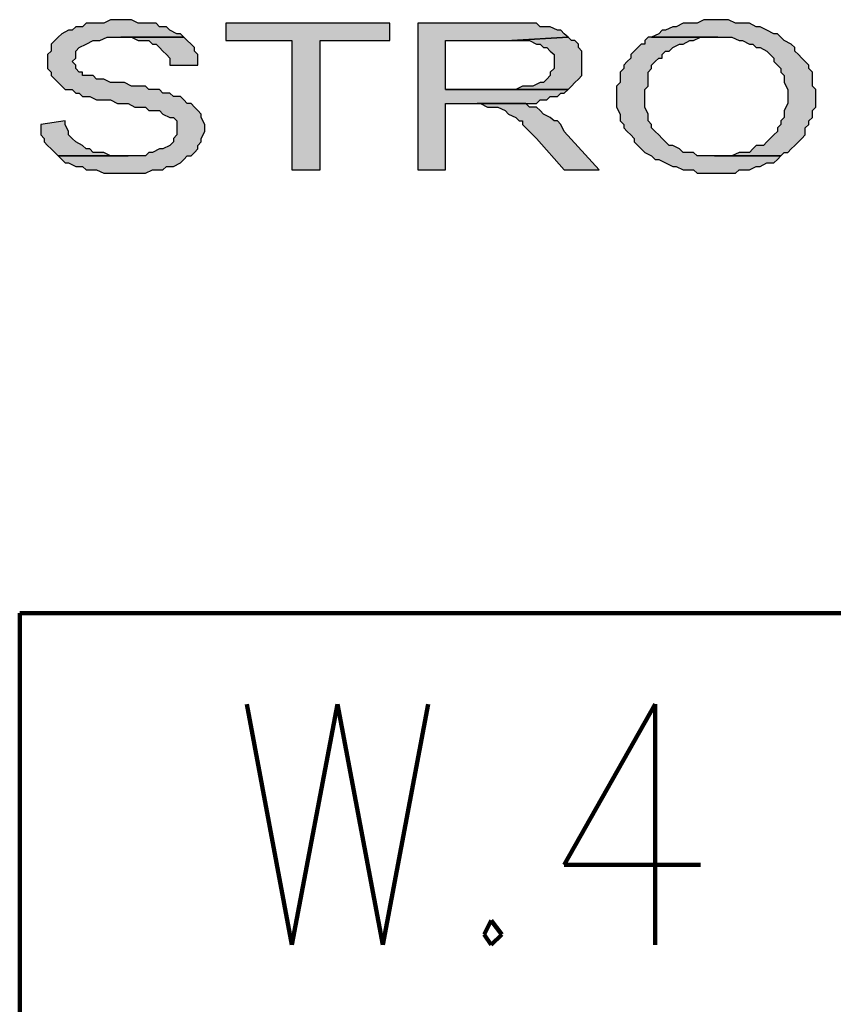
# Model space of a CAD drawing. Header units: inches. Extents: x -1901 to 7725, y 4299 to 7113.
# Tile 20 of 180: x -422 to -324, y 4699 to 4818. Entities that reach past the tile are written whole.
import ezdxf

# ---------------------------------------------------------------- set-up
doc = ezdxf.new("R2010")
doc.units = ezdxf.units.IN
doc.header["$MEASUREMENT"] = 0
doc.layers.add('at_Entity', color=7, linetype='Continuous')
doc.layers.add('at_Solid', color=7, linetype='Continuous')

msp = doc.modelspace()

# ---------------------------------------------------------------- hatches: boundary and pattern name
at = {"layer": 'at_Solid'}
for points in [[(-409.97, 4818.46), (-411.24, 4818.46), (-412.06, 4818.04), (-414.2, 4818.04), (-414.61, 4817.62), (-415.43, 4817.62), (-415.89, 4817.19), (-416.3, 4817.19), (-417.12, 4816.77), (-417.58, 4816.35), (-417.99, 4815.93), (-418.4, 4815.51), (-418.4, 4814.66), (-418.85, 4814.24), (-418.85, 4812.55), (-418.4, 4812.13), (-418.4, 4811.7), (-417.99, 4811.28), (-417.58, 4810.86), (-417.12, 4810.44), (-416.71, 4810.01), (-415.89, 4810.01), (-415.43, 4809.59), (-415.02, 4809.59), (-414.61, 4809.17), (-413.75, 4809.17), (-412.93, 4808.75), (-411.24, 4808.75), (-410.38, 4808.33), (-409.1, 4808.33), (-408.28, 4807.9), (-407.01, 4807.9), (-406.59, 4807.48), (-405.32, 4807.48), (-404.91, 4807.05), (-404.04, 4806.64), (-403.63, 4806.64), (-403.22, 4806.21), (-403.22, 4804.94), (-403.22, 4804.52), (-403.63, 4804.1), (-403.63, 4803.68), (-404.04, 4803.25), (-404.91, 4802.84), (-405.32, 4802.84), (-406.14, 4802.41), (-406.59, 4802.41), (-407.01, 4801.99), (-417.58, 4801.99), (-417.12, 4801.56), (-416.71, 4801.14), (-416.3, 4801.14), (-415.43, 4800.72), (-414.61, 4800.72), (-414.2, 4800.3), (-412.93, 4800.3), (-412.06, 4799.88), (-407.01, 4799.88), (-406.14, 4800.3), (-404.91, 4800.3), (-404.45, 4800.72), (-403.63, 4800.72), (-402.77, 4801.14), (-402.36, 4801.56), (-401.95, 4801.99), (-401.49, 4801.99), (-401.08, 4802.41), (-400.67, 4802.84), (-400.67, 4803.25), (-400.26, 4803.68), (-400.26, 4804.1), (-399.81, 4804.94), (-399.81, 4805.37), (-399.81, 4805.79), (-400.26, 4806.64), (-400.26, 4807.05), (-400.67, 4807.48), (-401.08, 4807.9), (-401.49, 4808.33), (-401.95, 4808.33), (-402.36, 4808.75), (-402.77, 4809.17), (-403.63, 4809.17), (-404.04, 4809.59), (-404.91, 4809.59), (-405.32, 4810.01), (-406.59, 4810.01), (-407.01, 4810.44), (-408.69, 4810.44), (-409.56, 4810.86), (-411.24, 4810.86), (-412.06, 4811.28), (-412.93, 4811.28), (-413.34, 4811.7), (-414.61, 4811.7), (-414.61, 4812.13), (-415.02, 4812.13), (-415.43, 4812.55), (-415.43, 4812.97), (-415.89, 4813.39), (-415.43, 4813.82), (-415.43, 4814.66), (-415.02, 4815.08), (-414.2, 4815.51), (-413.34, 4815.93), (-412.52, 4815.93), (-411.65, 4816.35), (-402.36, 4816.35), (-402.77, 4816.77), (-403.22, 4816.77), (-404.04, 4817.19), (-404.45, 4817.62), (-405.32, 4817.62), (-405.73, 4818.04), (-407.87, 4818.04), (-408.69, 4818.46), (-409.1, 4818.46)], [(-337.75, 4818.46), (-339.43, 4818.46), (-340.25, 4818.04), (-341.94, 4818.04), (-342.8, 4817.62), (-343.21, 4817.62), (-344.08, 4817.19), (-344.49, 4817.19), (-344.9, 4816.77), (-345.76, 4816.35), (-336.06, 4816.35), (-335.19, 4815.93), (-334.78, 4815.93), (-333.92, 4815.51), (-333.51, 4815.51), (-333.1, 4815.08), (-332.64, 4815.08), (-331.82, 4814.66), (-331.41, 4814.24), (-330.96, 4813.82), (-330.96, 4813.39), (-330.55, 4812.97), (-330.14, 4812.55), (-330.14, 4812.13), (-329.73, 4811.7), (-329.73, 4810.86), (-329.27, 4810.01), (-329.27, 4808.33), (-329.73, 4807.48), (-329.73, 4806.64), (-330.14, 4806.21), (-330.14, 4805.79), (-330.55, 4805.37), (-330.55, 4804.94), (-330.96, 4804.52), (-331.41, 4804.1), (-331.82, 4803.68), (-332.23, 4803.25), (-333.1, 4803.25), (-333.51, 4802.84), (-333.92, 4802.41), (-335.19, 4802.41), (-336.06, 4801.99), (-338.16, 4801.99), (-330.14, 4801.99), (-329.73, 4802.41), (-329.27, 4802.41), (-328.86, 4802.84), (-328.45, 4803.25), (-327.99, 4803.68), (-327.58, 4804.1), (-327.17, 4804.52), (-327.17, 4805.37), (-326.76, 4805.79), (-326.76, 4806.21), (-326.31, 4806.64), (-326.31, 4807.48), (-325.9, 4807.9), (-325.9, 4810.01), (-326.31, 4810.44), (-326.31, 4812.13), (-326.76, 4812.55), (-326.76, 4812.97), (-327.17, 4813.39), (-327.58, 4813.82), (-327.99, 4814.24), (-328.45, 4814.66), (-328.45, 4815.08), (-328.86, 4815.51), (-329.73, 4815.93), (-330.14, 4816.35), (-330.55, 4816.77), (-330.96, 4816.77), (-331.82, 4817.19), (-332.64, 4817.62), (-333.1, 4817.62), (-333.92, 4818.04), (-335.6, 4818.04), (-336.47, 4818.46), (-337.29, 4818.46)], [(-377.43, 4818.04), (-397.3, 4818.04), (-397.3, 4815.93), (-389.28, 4815.93), (-389.28, 4800.3), (-385.86, 4800.3), (-385.86, 4815.93), (-377.43, 4815.93)], [(-363.08, 4818.04), (-374.06, 4818.04), (-374.06, 4800.3), (-370.69, 4800.3), (-370.69, 4808.33), (-359.71, 4808.33), (-359.25, 4808.75), (-358.43, 4808.75), (-358.02, 4809.17), (-357.16, 4809.17), (-356.75, 4809.59), (-356.34, 4809.59), (-355.88, 4810.01), (-370.69, 4810.01), (-370.69, 4815.93), (-362.67, 4815.93), (-355.88, 4816.35), (-356.34, 4816.77), (-356.75, 4817.19), (-357.16, 4817.19), (-358.02, 4817.62), (-359.25, 4817.62), (-359.71, 4818.04), (-362.21, 4818.04)], [(-402.36, 4816.35), (-409.97, 4816.35), (-408.69, 4816.35), (-407.87, 4815.93), (-406.59, 4815.93), (-406.14, 4815.51), (-405.73, 4815.51), (-405.32, 4815.08), (-404.91, 4814.66), (-404.45, 4814.24), (-404.04, 4813.82), (-404.04, 4812.97), (-400.67, 4812.97), (-400.67, 4814.24), (-401.08, 4814.66), (-401.08, 4815.08), (-401.49, 4815.51), (-401.95, 4815.93)], [(-355.88, 4816.35), (-362.67, 4815.93), (-360.53, 4815.93), (-359.71, 4815.51), (-359.25, 4815.51), (-358.84, 4815.08), (-358.43, 4815.08), (-358.02, 4814.66), (-357.57, 4814.24), (-357.57, 4812.97), (-357.57, 4812.55), (-358.02, 4812.13), (-358.02, 4811.7), (-358.43, 4811.28), (-358.84, 4810.86), (-359.25, 4810.86), (-360.12, 4810.44), (-361.39, 4810.44), (-362.21, 4810.01), (-370.69, 4810.01), (-355.88, 4810.01), (-355.47, 4810.44), (-355.06, 4810.86), (-354.6, 4811.28), (-354.19, 4811.7), (-354.19, 4814.66), (-354.6, 4815.08), (-354.6, 4815.51), (-355.06, 4815.93), (-355.47, 4815.93)], [(-345.76, 4816.35), (-346.17, 4816.35), (-346.58, 4815.93), (-346.58, 4815.51), (-347.04, 4815.51), (-347.45, 4815.08), (-347.86, 4814.66), (-348.27, 4814.24), (-348.27, 4813.82), (-348.73, 4813.39), (-349.14, 4812.97), (-349.14, 4812.55), (-349.55, 4812.13), (-349.55, 4810.86), (-350, 4810.44), (-350, 4808.75), (-350, 4807.9), (-349.55, 4807.05), (-349.55, 4806.21), (-349.14, 4805.79), (-349.14, 4805.37), (-348.73, 4804.94), (-348.27, 4804.52), (-347.86, 4804.1), (-347.86, 4803.68), (-347.45, 4803.25), (-347.04, 4802.84), (-346.58, 4802.41), (-345.76, 4801.99), (-345.35, 4801.56), (-344.9, 4801.56), (-344.08, 4801.14), (-343.21, 4800.72), (-342.8, 4800.72), (-341.94, 4800.3), (-340.71, 4800.3), (-340.25, 4799.88), (-335.6, 4799.88), (-335.19, 4800.3), (-333.92, 4800.3), (-333.1, 4800.72), (-332.64, 4800.72), (-331.82, 4801.14), (-330.96, 4801.14), (-330.55, 4801.56), (-330.14, 4801.99), (-340.25, 4801.99), (-340.71, 4802.41), (-341.94, 4802.41), (-342.39, 4802.84), (-343.21, 4803.25), (-343.62, 4803.25), (-344.08, 4803.68), (-344.49, 4804.1), (-344.9, 4804.52), (-345.35, 4804.94), (-345.76, 4805.37), (-345.76, 4805.79), (-346.17, 4806.21), (-346.17, 4807.05), (-346.58, 4807.9), (-346.58, 4810.01), (-346.17, 4810.44), (-346.17, 4812.13), (-345.76, 4812.55), (-345.76, 4812.97), (-345.35, 4813.39), (-344.9, 4813.82), (-344.49, 4813.82), (-344.49, 4814.24), (-344.08, 4814.66), (-343.62, 4814.66), (-343.21, 4815.08), (-342.39, 4815.51), (-341.94, 4815.51), (-341.12, 4815.93), (-340.71, 4815.93), (-339.84, 4816.35), (-337.75, 4816.35)], [(-360.98, 4808.33), (-366.86, 4808.33), (-366.45, 4808.33), (-365.63, 4807.9), (-364.36, 4807.9), (-363.49, 4807.48), (-363.08, 4807.05), (-362.21, 4806.64), (-361.8, 4806.21), (-361.39, 4806.21), (-361.39, 4805.79), (-360.98, 4805.37), (-360.53, 4804.94), (-360.12, 4804.52), (-359.71, 4804.1), (-356.34, 4800.3), (-352.1, 4800.3), (-356.34, 4804.94), (-356.75, 4805.79), (-357.16, 4806.21), (-357.57, 4806.21), (-358.02, 4806.64), (-358.84, 4807.05), (-359.25, 4807.48), (-359.71, 4807.9), (-360.53, 4807.9)], [(-416.71, 4806.21), (-419.67, 4805.79), (-419.67, 4804.52), (-419.26, 4804.1), (-419.26, 4803.68), (-418.85, 4803.25), (-418.4, 4802.84), (-417.99, 4802.41), (-417.58, 4801.99), (-409.1, 4801.99), (-411.24, 4801.99), (-412.06, 4802.41), (-413.34, 4802.41), (-413.75, 4802.84), (-414.2, 4802.84), (-414.61, 4803.25), (-415.43, 4803.68), (-415.89, 4804.1), (-416.3, 4804.52), (-416.3, 4804.94), (-416.71, 4805.79)]]:
    msp.add_hatch(color=7, dxfattribs=at).paths.add_polyline_path(points)

# ---------------------------------------------------------------- linework, layer by layer
at = {"layer": 'at_Entity', "color": 7}
for p, q in [((-411.24, 4818.46), (-412.06, 4818.04)), ((-409.97, 4818.46), (-411.24, 4818.46)), ((-409.1, 4818.46), (-409.97, 4818.46)), ((-408.69, 4818.46), (-409.1, 4818.46)), ((-407.87, 4818.04), (-408.69, 4818.46)), ((-339.43, 4818.46), (-340.25, 4818.04)), ((-337.75, 4818.46), (-339.43, 4818.46)), ((-337.29, 4818.46), (-337.75, 4818.46)), ((-336.47, 4818.46), (-337.29, 4818.46)), ((-335.6, 4818.04), (-336.47, 4818.46)), ((-416.3, 4817.19), (-417.12, 4816.77)), ((-415.89, 4817.19), (-416.3, 4817.19)), ((-415.43, 4817.62), (-415.89, 4817.19)), ((-414.61, 4817.62), (-415.43, 4817.62)), ((-414.2, 4818.04), (-414.61, 4817.62)), ((-412.06, 4818.04), (-414.2, 4818.04)), ((-405.73, 4818.04), (-407.87, 4818.04)), ((-405.32, 4817.62), (-405.73, 4818.04)), ((-404.45, 4817.62), (-405.32, 4817.62)), ((-404.04, 4817.19), (-404.45, 4817.62)), ((-403.22, 4816.77), (-404.04, 4817.19)), ((-377.43, 4818.04), (-397.3, 4818.04)), ((-397.3, 4818.04), (-397.3, 4815.93)), ((-377.43, 4815.93), (-377.43, 4818.04)), ((-363.08, 4818.04), (-374.06, 4818.04)), ((-374.06, 4818.04), (-374.06, 4800.3)), ((-362.21, 4818.04), (-363.08, 4818.04)), ((-359.71, 4818.04), (-362.21, 4818.04)), ((-359.25, 4817.62), (-359.71, 4818.04)), ((-358.02, 4817.62), (-359.25, 4817.62)), ((-357.16, 4817.19), (-358.02, 4817.62)), ((-356.75, 4817.19), (-357.16, 4817.19)), ((-356.34, 4816.77), (-356.75, 4817.19)), ((-344.49, 4817.19), (-344.9, 4816.77)), ((-344.08, 4817.19), (-344.49, 4817.19)), ((-343.21, 4817.62), (-344.08, 4817.19)), ((-342.8, 4817.62), (-343.21, 4817.62)), ((-341.94, 4818.04), (-342.8, 4817.62)), ((-340.25, 4818.04), (-341.94, 4818.04)), ((-333.92, 4818.04), (-335.6, 4818.04)), ((-333.1, 4817.62), (-333.92, 4818.04)), ((-332.64, 4817.62), (-333.1, 4817.62)), ((-331.82, 4817.19), (-332.64, 4817.62)), ((-330.96, 4816.77), (-331.82, 4817.19)), ((-331.82, 4817.19), (-331.82, 4817.19)), ((-417.58, 4816.35), (-417.99, 4815.93)), ((-417.12, 4816.77), (-417.58, 4816.35)), ((-412.52, 4815.93), (-411.65, 4816.35)), ((-411.65, 4816.35), (-402.36, 4816.35)), ((-402.36, 4816.35), (-409.97, 4816.35)), ((-409.97, 4816.35), (-408.69, 4816.35)), ((-408.69, 4816.35), (-407.87, 4815.93)), ((-402.77, 4816.77), (-403.22, 4816.77)), ((-402.36, 4816.35), (-402.77, 4816.77)), ((-401.95, 4815.93), (-402.36, 4816.35)), ((-355.88, 4816.35), (-362.67, 4815.93)), ((-362.67, 4815.93), (-355.88, 4816.35)), ((-355.88, 4816.35), (-356.34, 4816.77)), ((-355.47, 4815.93), (-355.88, 4816.35)), ((-346.17, 4816.35), (-346.58, 4815.93)), ((-345.76, 4816.35), (-346.17, 4816.35)), ((-344.9, 4816.77), (-345.76, 4816.35)), ((-337.75, 4816.35), (-345.76, 4816.35)), ((-345.76, 4816.35), (-336.06, 4816.35)), ((-340.71, 4815.93), (-339.84, 4816.35)), ((-339.84, 4816.35), (-337.75, 4816.35)), ((-336.06, 4816.35), (-335.19, 4815.93)), ((-330.55, 4816.77), (-330.96, 4816.77)), ((-330.14, 4816.35), (-330.55, 4816.77)), ((-329.73, 4815.93), (-330.14, 4816.35)), ((-417.99, 4815.93), (-418.4, 4815.51)), ((-418.4, 4815.51), (-418.4, 4814.66)), ((-417.99, 4815.93), (-417.99, 4815.93)), ((-415.43, 4814.66), (-415.02, 4815.08)), ((-415.02, 4815.08), (-414.2, 4815.51)), ((-414.2, 4815.51), (-413.34, 4815.93)), ((-414.2, 4815.51), (-414.2, 4815.51)), ((-413.34, 4815.93), (-412.52, 4815.93)), ((-407.87, 4815.93), (-406.59, 4815.93)), ((-406.59, 4815.93), (-406.14, 4815.51)), ((-406.14, 4815.51), (-405.73, 4815.51)), ((-405.73, 4815.51), (-405.32, 4815.08)), ((-405.32, 4815.08), (-404.91, 4814.66)), ((-401.49, 4815.51), (-401.95, 4815.93)), ((-401.95, 4815.93), (-401.95, 4815.93)), ((-401.08, 4815.08), (-401.49, 4815.51)), ((-401.08, 4814.66), (-401.08, 4815.08)), ((-397.3, 4815.93), (-389.28, 4815.93)), ((-389.28, 4815.93), (-389.28, 4800.3)), ((-385.86, 4800.3), (-385.86, 4815.93)), ((-385.86, 4815.93), (-377.43, 4815.93)), ((-370.69, 4810.01), (-370.69, 4815.93)), ((-370.69, 4815.93), (-362.67, 4815.93)), ((-362.67, 4815.93), (-360.53, 4815.93)), ((-360.53, 4815.93), (-359.71, 4815.51)), ((-359.71, 4815.51), (-359.25, 4815.51)), ((-359.25, 4815.51), (-358.84, 4815.08)), ((-358.84, 4815.08), (-358.43, 4815.08)), ((-358.43, 4815.08), (-358.02, 4814.66)), ((-355.06, 4815.93), (-355.47, 4815.93)), ((-354.6, 4815.51), (-355.06, 4815.93)), ((-354.6, 4815.08), (-354.6, 4815.51)), ((-354.19, 4814.66), (-354.6, 4815.08)), ((-347.45, 4815.08), (-347.86, 4814.66)), ((-347.04, 4815.51), (-347.45, 4815.08)), ((-346.58, 4815.51), (-347.04, 4815.51)), ((-346.58, 4815.93), (-346.58, 4815.51)), ((-343.62, 4814.66), (-343.21, 4815.08)), ((-343.21, 4815.08), (-342.39, 4815.51)), ((-342.39, 4815.51), (-341.94, 4815.51)), ((-341.94, 4815.51), (-341.12, 4815.93)), ((-341.12, 4815.93), (-340.71, 4815.93)), ((-335.19, 4815.93), (-334.78, 4815.93)), ((-334.78, 4815.93), (-333.92, 4815.51)), ((-333.92, 4815.51), (-333.51, 4815.51)), ((-333.51, 4815.51), (-333.1, 4815.08)), ((-333.1, 4815.08), (-332.64, 4815.08)), ((-332.64, 4815.08), (-331.82, 4814.66)), ((-328.86, 4815.51), (-329.73, 4815.93)), ((-328.45, 4815.08), (-328.86, 4815.51)), ((-328.45, 4814.66), (-328.45, 4815.08)), ((-418.4, 4814.66), (-418.85, 4814.24)), ((-418.85, 4814.24), (-418.85, 4812.55)), ((-415.89, 4813.39), (-415.43, 4813.82)), ((-415.43, 4813.82), (-415.43, 4814.66)), ((-404.91, 4814.66), (-404.45, 4814.24)), ((-404.45, 4814.24), (-404.04, 4813.82)), ((-404.04, 4813.82), (-404.04, 4812.97)), ((-400.67, 4814.24), (-401.08, 4814.66)), ((-400.67, 4812.97), (-400.67, 4814.24)), ((-358.02, 4814.66), (-357.57, 4814.24)), ((-357.57, 4814.24), (-357.57, 4812.97)), ((-354.19, 4811.7), (-354.19, 4814.66)), ((-348.27, 4813.82), (-348.73, 4813.39)), ((-347.86, 4814.66), (-348.27, 4814.24)), ((-348.27, 4814.24), (-348.27, 4813.82)), ((-345.35, 4813.39), (-344.9, 4813.82)), ((-344.9, 4813.82), (-344.49, 4813.82)), ((-344.49, 4814.24), (-344.08, 4814.66)), ((-344.49, 4813.82), (-344.49, 4814.24)), ((-344.08, 4814.66), (-343.62, 4814.66)), ((-331.82, 4814.66), (-331.41, 4814.24)), ((-331.41, 4814.24), (-330.96, 4813.82)), ((-330.96, 4813.82), (-330.96, 4813.39)), ((-327.99, 4814.24), (-328.45, 4814.66)), ((-327.58, 4813.82), (-327.99, 4814.24)), ((-327.17, 4813.39), (-327.58, 4813.82)), ((-327.58, 4813.82), (-327.58, 4813.82)), ((-418.85, 4812.55), (-418.4, 4812.13)), ((-415.43, 4812.97), (-415.89, 4813.39)), ((-415.43, 4812.55), (-415.43, 4812.97)), ((-415.02, 4812.13), (-415.43, 4812.55)), ((-404.04, 4812.97), (-400.67, 4812.97)), ((-357.57, 4812.55), (-358.02, 4812.13)), ((-357.57, 4812.97), (-357.57, 4812.55)), ((-349.14, 4812.55), (-349.55, 4812.13)), ((-348.73, 4813.39), (-349.14, 4812.97)), ((-349.14, 4812.97), (-349.14, 4812.55)), ((-346.17, 4812.13), (-345.76, 4812.55)), ((-345.76, 4812.97), (-345.35, 4813.39)), ((-345.76, 4812.55), (-345.76, 4812.97)), ((-330.96, 4813.39), (-330.55, 4812.97)), ((-330.55, 4812.97), (-330.14, 4812.55)), ((-330.14, 4812.55), (-330.14, 4812.13)), ((-326.76, 4812.97), (-327.17, 4813.39)), ((-326.76, 4812.55), (-326.76, 4812.97)), ((-326.31, 4812.13), (-326.76, 4812.55)), ((-418.4, 4812.13), (-418.4, 4811.7)), ((-418.4, 4811.7), (-417.99, 4811.28)), ((-417.99, 4811.28), (-417.99, 4811.28)), ((-417.99, 4811.28), (-417.58, 4810.86)), ((-414.61, 4812.13), (-415.02, 4812.13)), ((-414.61, 4811.7), (-414.61, 4812.13)), ((-413.34, 4811.7), (-414.61, 4811.7)), ((-412.93, 4811.28), (-413.34, 4811.7)), ((-412.06, 4811.28), (-412.93, 4811.28)), ((-411.24, 4810.86), (-412.06, 4811.28)), ((-358.43, 4811.28), (-358.84, 4810.86)), ((-358.02, 4811.7), (-358.43, 4811.28)), ((-358.02, 4812.13), (-358.02, 4811.7)), ((-355.06, 4810.86), (-354.6, 4811.28)), ((-354.6, 4811.28), (-354.19, 4811.7)), ((-349.55, 4812.13), (-349.55, 4810.86)), ((-346.17, 4810.44), (-346.17, 4812.13)), ((-330.14, 4812.13), (-329.73, 4811.7)), ((-329.73, 4811.7), (-329.73, 4810.86)), ((-326.31, 4810.44), (-326.31, 4812.13)), ((-417.58, 4810.86), (-417.12, 4810.44)), ((-417.12, 4810.44), (-416.71, 4810.01)), ((-416.71, 4810.01), (-415.89, 4810.01)), ((-415.89, 4810.01), (-415.43, 4809.59)), ((-409.56, 4810.86), (-411.24, 4810.86)), ((-408.69, 4810.44), (-409.56, 4810.86)), ((-407.01, 4810.44), (-408.69, 4810.44)), ((-406.59, 4810.01), (-407.01, 4810.44)), ((-405.32, 4810.01), (-406.59, 4810.01)), ((-404.91, 4809.59), (-405.32, 4810.01)), ((-362.21, 4810.01), (-370.69, 4810.01)), ((-370.69, 4810.01), (-355.88, 4810.01)), ((-355.88, 4810.01), (-370.69, 4810.01)), ((-361.39, 4810.44), (-362.21, 4810.01)), ((-360.12, 4810.44), (-361.39, 4810.44)), ((-359.25, 4810.86), (-360.12, 4810.44)), ((-358.84, 4810.86), (-359.25, 4810.86)), ((-356.34, 4809.59), (-355.88, 4810.01)), ((-355.88, 4810.01), (-355.47, 4810.44)), ((-355.47, 4810.44), (-355.06, 4810.86)), ((-349.55, 4810.86), (-350, 4810.44)), ((-350, 4810.44), (-350, 4808.75)), ((-346.58, 4810.01), (-346.17, 4810.44)), ((-346.58, 4807.9), (-346.58, 4810.01)), ((-329.73, 4810.86), (-329.27, 4810.01)), ((-329.27, 4810.01), (-329.27, 4808.33)), ((-325.9, 4810.01), (-326.31, 4810.44)), ((-325.9, 4807.9), (-325.9, 4810.01)), ((-415.43, 4809.59), (-415.02, 4809.59)), ((-415.02, 4809.59), (-414.61, 4809.17)), ((-414.61, 4809.17), (-413.75, 4809.17)), ((-413.75, 4809.17), (-412.93, 4808.75)), ((-404.04, 4809.59), (-404.91, 4809.59)), ((-403.63, 4809.17), (-404.04, 4809.59)), ((-402.77, 4809.17), (-403.63, 4809.17)), ((-402.36, 4808.75), (-402.77, 4809.17)), ((-358.43, 4808.75), (-358.02, 4809.17)), ((-358.02, 4809.17), (-357.16, 4809.17)), ((-357.16, 4809.17), (-356.75, 4809.59)), ((-356.75, 4809.59), (-356.34, 4809.59)), ((-412.93, 4808.75), (-411.24, 4808.75)), ((-411.24, 4808.75), (-410.38, 4808.33)), ((-410.38, 4808.33), (-409.1, 4808.33)), ((-409.1, 4808.33), (-408.28, 4807.9)), ((-408.28, 4807.9), (-407.01, 4807.9)), ((-407.01, 4807.9), (-406.59, 4807.48)), ((-401.95, 4808.33), (-402.36, 4808.75)), ((-401.49, 4808.33), (-401.95, 4808.33)), ((-401.08, 4807.9), (-401.49, 4808.33)), ((-400.67, 4807.48), (-401.08, 4807.9)), ((-401.08, 4807.9), (-401.08, 4807.9)), ((-370.69, 4800.3), (-370.69, 4808.33)), ((-370.69, 4808.33), (-359.71, 4808.33)), ((-360.98, 4808.33), (-366.86, 4808.33)), ((-366.86, 4808.33), (-366.45, 4808.33)), ((-366.45, 4808.33), (-365.63, 4807.9)), ((-365.63, 4807.9), (-364.36, 4807.9)), ((-364.36, 4807.9), (-363.49, 4807.48)), ((-360.53, 4807.9), (-360.98, 4808.33)), ((-359.71, 4807.9), (-360.53, 4807.9)), ((-359.71, 4808.33), (-359.25, 4808.75)), ((-359.25, 4807.48), (-359.71, 4807.9)), ((-359.25, 4808.75), (-358.43, 4808.75)), ((-350, 4808.75), (-350, 4807.9)), ((-350, 4807.9), (-349.55, 4807.05)), ((-346.17, 4807.05), (-346.58, 4807.9)), ((-329.27, 4808.33), (-329.73, 4807.48)), ((-326.31, 4807.48), (-325.9, 4807.9)), ((-406.59, 4807.48), (-405.32, 4807.48)), ((-405.32, 4807.48), (-404.91, 4807.05)), ((-404.91, 4807.05), (-404.04, 4806.64)), ((-404.04, 4806.64), (-403.63, 4806.64)), ((-403.63, 4806.64), (-403.22, 4806.21)), ((-400.26, 4807.05), (-400.67, 4807.48)), ((-400.26, 4806.64), (-400.26, 4807.05)), ((-399.81, 4805.79), (-400.26, 4806.64)), ((-363.49, 4807.48), (-363.49, 4807.48)), ((-363.49, 4807.48), (-363.08, 4807.05)), ((-363.08, 4807.05), (-362.21, 4806.64)), ((-362.21, 4806.64), (-361.8, 4806.21)), ((-358.84, 4807.05), (-359.25, 4807.48)), ((-359.25, 4807.48), (-359.25, 4807.48)), ((-358.02, 4806.64), (-358.84, 4807.05)), ((-357.57, 4806.21), (-358.02, 4806.64)), ((-349.55, 4807.05), (-349.55, 4806.21)), ((-346.17, 4806.21), (-346.17, 4807.05)), ((-329.73, 4806.64), (-330.14, 4806.21)), ((-329.73, 4807.48), (-329.73, 4806.64)), ((-326.76, 4806.21), (-326.31, 4806.64)), ((-326.31, 4806.64), (-326.31, 4807.48)), ((-416.71, 4806.21), (-419.67, 4805.79)), ((-419.67, 4805.79), (-419.67, 4804.52)), ((-416.71, 4805.79), (-416.71, 4806.21)), ((-416.3, 4804.94), (-416.71, 4805.79)), ((-403.22, 4806.21), (-403.22, 4804.94)), ((-399.81, 4805.37), (-399.81, 4805.79)), ((-399.81, 4804.94), (-399.81, 4805.37)), ((-361.8, 4806.21), (-361.39, 4806.21)), ((-361.39, 4806.21), (-361.39, 4805.79)), ((-361.39, 4805.79), (-360.98, 4805.37)), ((-360.98, 4805.37), (-360.53, 4804.94)), ((-357.16, 4806.21), (-357.57, 4806.21)), ((-356.75, 4805.79), (-357.16, 4806.21)), ((-356.34, 4804.94), (-356.75, 4805.79)), ((-349.55, 4806.21), (-349.14, 4805.79)), ((-349.14, 4805.79), (-349.14, 4805.37)), ((-349.14, 4805.37), (-348.73, 4804.94)), ((-345.76, 4805.79), (-346.17, 4806.21)), ((-345.76, 4805.37), (-345.76, 4805.79)), ((-345.35, 4804.94), (-345.76, 4805.37)), ((-330.14, 4805.79), (-330.55, 4805.37)), ((-330.55, 4805.37), (-330.55, 4804.94)), ((-330.14, 4806.21), (-330.14, 4805.79)), ((-327.17, 4805.37), (-326.76, 4805.79)), ((-327.17, 4804.52), (-327.17, 4805.37)), ((-326.76, 4805.79), (-326.76, 4806.21)), ((-419.67, 4804.52), (-419.26, 4804.1)), ((-419.26, 4804.1), (-419.26, 4803.68)), ((-416.3, 4804.52), (-416.3, 4804.94)), ((-415.89, 4804.1), (-416.3, 4804.52)), ((-415.43, 4803.68), (-415.89, 4804.1)), ((-415.89, 4804.1), (-415.89, 4804.1)), ((-403.22, 4804.52), (-403.63, 4804.1)), ((-403.63, 4804.1), (-403.63, 4803.68)), ((-403.22, 4804.94), (-403.22, 4804.52)), ((-400.26, 4804.1), (-399.81, 4804.94)), ((-400.26, 4803.68), (-400.26, 4804.1)), ((-360.53, 4804.94), (-360.12, 4804.52)), ((-360.12, 4804.52), (-359.71, 4804.1)), ((-359.71, 4804.1), (-356.34, 4800.3)), ((-352.1, 4800.3), (-356.34, 4804.94)), ((-356.34, 4804.94), (-356.34, 4804.94)), ((-348.73, 4804.94), (-348.27, 4804.52)), ((-348.27, 4804.52), (-348.27, 4804.52)), ((-348.27, 4804.52), (-347.86, 4804.1)), ((-347.86, 4804.1), (-347.86, 4803.68)), ((-344.9, 4804.52), (-345.35, 4804.94)), ((-344.49, 4804.1), (-344.9, 4804.52)), ((-344.08, 4803.68), (-344.49, 4804.1)), ((-331.41, 4804.1), (-331.82, 4803.68)), ((-330.96, 4804.52), (-331.41, 4804.1)), ((-330.55, 4804.94), (-330.96, 4804.52)), ((-327.99, 4803.68), (-327.58, 4804.1)), ((-327.58, 4804.1), (-327.17, 4804.52)), ((-327.58, 4804.1), (-327.58, 4804.1)), ((-419.26, 4803.68), (-418.85, 4803.25)), ((-418.85, 4803.25), (-418.4, 4802.84)), ((-418.4, 4802.84), (-417.99, 4802.41)), ((-414.61, 4803.25), (-415.43, 4803.68)), ((-414.2, 4802.84), (-414.61, 4803.25)), ((-413.75, 4802.84), (-414.2, 4802.84)), ((-413.34, 4802.41), (-413.75, 4802.84)), ((-405.32, 4802.84), (-406.14, 4802.41)), ((-404.91, 4802.84), (-405.32, 4802.84)), ((-404.04, 4803.25), (-404.91, 4802.84)), ((-403.63, 4803.68), (-404.04, 4803.25)), ((-401.08, 4802.41), (-400.67, 4802.84)), ((-400.67, 4803.25), (-400.26, 4803.68)), ((-400.67, 4802.84), (-400.67, 4803.25)), ((-347.86, 4803.68), (-347.45, 4803.25)), ((-347.45, 4803.25), (-347.04, 4802.84)), ((-347.04, 4802.84), (-346.58, 4802.41)), ((-343.62, 4803.25), (-344.08, 4803.68)), ((-344.08, 4803.68), (-344.08, 4803.68)), ((-343.21, 4803.25), (-343.62, 4803.25)), ((-342.39, 4802.84), (-343.21, 4803.25)), ((-341.94, 4802.41), (-342.39, 4802.84)), ((-333.51, 4802.84), (-333.92, 4802.41)), ((-333.1, 4803.25), (-333.51, 4802.84)), ((-332.23, 4803.25), (-333.1, 4803.25)), ((-331.82, 4803.68), (-332.23, 4803.25)), ((-331.82, 4803.68), (-331.82, 4803.68)), ((-329.27, 4802.41), (-328.86, 4802.84)), ((-328.86, 4802.84), (-328.45, 4803.25)), ((-328.45, 4803.25), (-327.99, 4803.68)), ((-417.99, 4802.41), (-417.58, 4801.99)), ((-417.58, 4801.99), (-409.1, 4801.99)), ((-407.01, 4801.99), (-417.58, 4801.99)), ((-417.58, 4801.99), (-417.12, 4801.56)), ((-412.06, 4802.41), (-413.34, 4802.41)), ((-411.24, 4801.99), (-412.06, 4802.41)), ((-409.1, 4801.99), (-411.24, 4801.99)), ((-406.59, 4802.41), (-407.01, 4801.99)), ((-406.14, 4802.41), (-406.59, 4802.41)), ((-402.36, 4801.56), (-401.95, 4801.99)), ((-401.95, 4801.99), (-401.49, 4801.99)), ((-401.49, 4801.99), (-401.08, 4802.41)), ((-346.58, 4802.41), (-345.76, 4801.99)), ((-345.76, 4801.99), (-345.35, 4801.56)), ((-340.71, 4802.41), (-341.94, 4802.41)), ((-340.25, 4801.99), (-340.71, 4802.41)), ((-330.14, 4801.99), (-340.25, 4801.99)), ((-336.06, 4801.99), (-338.16, 4801.99)), ((-338.16, 4801.99), (-330.14, 4801.99)), ((-335.19, 4802.41), (-336.06, 4801.99)), ((-333.92, 4802.41), (-335.19, 4802.41)), ((-330.55, 4801.56), (-330.14, 4801.99)), ((-330.14, 4801.99), (-329.73, 4802.41)), ((-329.73, 4802.41), (-329.27, 4802.41)), ((-417.12, 4801.56), (-416.71, 4801.14)), ((-416.71, 4801.14), (-416.3, 4801.14)), ((-416.3, 4801.14), (-415.43, 4800.72)), ((-415.43, 4800.72), (-414.61, 4800.72)), ((-414.61, 4800.72), (-414.2, 4800.3)), ((-404.91, 4800.3), (-404.45, 4800.72)), ((-404.45, 4800.72), (-403.63, 4800.72)), ((-403.63, 4800.72), (-402.77, 4801.14)), ((-402.77, 4801.14), (-402.36, 4801.56)), ((-345.35, 4801.56), (-344.9, 4801.56)), ((-344.9, 4801.56), (-344.08, 4801.14)), ((-344.08, 4801.14), (-344.08, 4801.14)), ((-344.08, 4801.14), (-343.21, 4800.72)), ((-343.21, 4800.72), (-342.8, 4800.72)), ((-342.8, 4800.72), (-341.94, 4800.3)), ((-333.92, 4800.3), (-333.1, 4800.72)), ((-333.1, 4800.72), (-332.64, 4800.72)), ((-332.64, 4800.72), (-331.82, 4801.14)), ((-331.82, 4801.14), (-330.96, 4801.14)), ((-330.96, 4801.14), (-330.55, 4801.56)), ((-414.2, 4800.3), (-412.93, 4800.3)), ((-412.93, 4800.3), (-412.06, 4799.88)), ((-412.06, 4799.88), (-407.01, 4799.88)), ((-407.01, 4799.88), (-406.14, 4800.3)), ((-406.14, 4800.3), (-404.91, 4800.3)), ((-389.28, 4800.3), (-385.86, 4800.3)), ((-374.06, 4800.3), (-370.69, 4800.3)), ((-356.34, 4800.3), (-352.1, 4800.3)), ((-341.94, 4800.3), (-340.71, 4800.3)), ((-340.71, 4800.3), (-340.25, 4799.88)), ((-340.25, 4799.88), (-335.6, 4799.88)), ((-335.6, 4799.88), (-335.19, 4800.3)), ((-335.19, 4800.3), (-333.92, 4800.3))]:
    msp.add_line(p, q, dxfattribs=at)
at = {"layer": 'at_Entity', "color": 7, "lineweight": 211}
for p, q in [((-422.22, 4746.65), (357.12, 4746.65)), ((-422.22, 4746.65), (-422.22, 4630.92)), ((-394.75, 4735.67), (-389.28, 4706.53)), ((-389.28, 4706.53), (-383.77, 4735.67)), ((-383.77, 4735.67), (-378.3, 4706.53)), ((-378.3, 4706.53), (-372.79, 4735.67)), ((-345.35, 4735.67), (-356.34, 4716.24)), ((-345.35, 4735.67), (-345.35, 4706.53)), ((-356.34, 4716.24), (-339.84, 4716.24)), ((-365.18, 4709.48), (-366.04, 4707.79)), ((-363.9, 4707.79), (-365.18, 4709.48)), ((-366.04, 4707.79), (-365.18, 4706.53)), ((-365.18, 4706.53), (-363.9, 4707.79))]:
    msp.add_line(p, q, dxfattribs=at)

doc.saveas('drawing.dxf')
